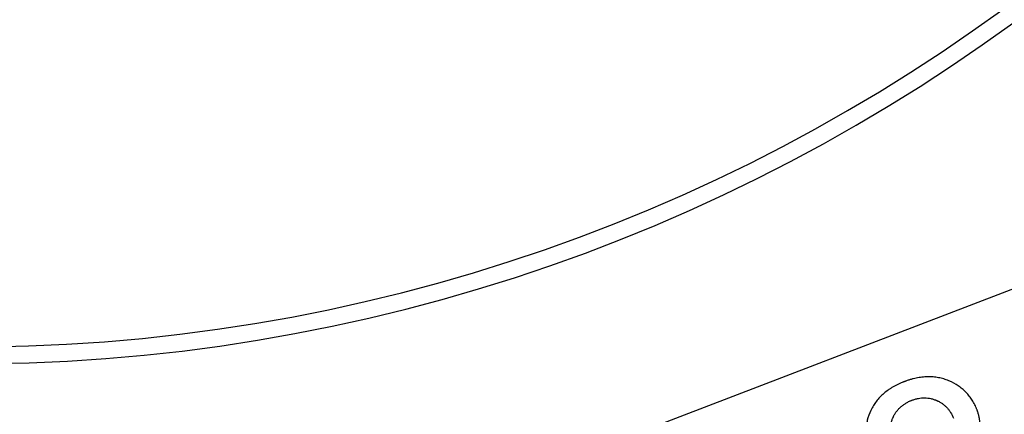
# Model space of a CAD drawing. Header units: millimetres. Extents: x 0 to 210, y 0 to 297.
# Tile 8 of 89: x 76 to 80.36, y 145.14 to 146.89. Entities that reach past the tile are written whole.
import ezdxf

# ---------------------------------------------------------------- set-up
doc = ezdxf.new("R2010")
doc.units = ezdxf.units.MM
doc.header["$LTSCALE"] = 19.36
doc.linetypes.add('CENTER', pattern=[0.6, 0.375, -0.075, 0.075, -0.075])
doc.layers.get('0').update_dxf_attribs({"linetype": 'CONTINUOUS'})
doc.layers.add('DEFAULT_1', color=7, linetype='CENTER')

msp = doc.modelspace()

# ---------------------------------------------------------------- linework, layer by layer
at = {"color": 6, "linetype": 'Continuous'}
msp.add_line((76.3563, 144.1463), (81.4095, 146.086), dxfattribs=at)
msp.add_arc((75.7798, 153.2001), 12.5, 164.57943, 330, dxfattribs=at)
at = {"color": 9, "linetype": 'Continuous'}
for radius, start, end in [(12.25, 180, 330), (7.8329, 182.76716, 340.83284), (7.7579, 182.76716, 340.83284)]:
    msp.add_arc((75.7798, 153.2001), radius, start, end, dxfattribs=at)
at = {"color": 6, "linetype": 'Continuous'}
for points, knots in [([(80.1194, 145.291), (80.1119, 145.2942), (80.0967, 145.2997), (80.0734, 145.3054), (80.0495, 145.3086), (80.0251, 145.3094), (80.0043, 145.308), (79.9873, 145.3056), (79.9745, 145.3032), (79.9615, 145.3002), (79.9506, 145.2971), (79.9418, 145.2944), (79.9352, 145.2922), (79.9296, 145.2903), (79.9252, 145.2886), (79.9218, 145.2873), (79.9185, 145.2861), (79.9141, 145.2843), (79.9087, 145.2821), (79.9023, 145.2793), (79.894, 145.2755), (79.8839, 145.2704), (79.8723, 145.2641), (79.8612, 145.2574), (79.8471, 145.2479), (79.8308, 145.2353), (79.8132, 145.2187), (79.7977, 145.2006), (79.7844, 145.1812), (79.7769, 145.1673), (79.7736, 145.1601)], [0, 0, 0, 0, 0.062739, 0.125479, 0.188218, 0.250958, 0.313697, 0.345067, 0.376437, 0.407807, 0.439176, 0.454861, 0.470546, 0.486231, 0.494073, 0.501916, 0.509698, 0.517481, 0.533046, 0.548611, 0.564176, 0.595307, 0.626437, 0.657567, 0.688697, 0.750958, 0.813218, 0.875479, 0.937739, 1, 1, 1, 1]), ([(80.1861, 144.952), (80.1949, 144.9597), (80.2108, 144.9756), (80.2297, 145.0002), (80.2414, 145.0216), (80.2484, 145.0392), (80.2524, 145.0525), (80.2553, 145.066), (80.2569, 145.0796), (80.2575, 145.0932), (80.257, 145.107), (80.2553, 145.121), (80.253, 145.1327), (80.2507, 145.1422), (80.2486, 145.1493), (80.2466, 145.1552), (80.2449, 145.16), (80.2433, 145.1643), (80.2414, 145.1692), (80.2383, 145.1765), (80.2341, 145.1854), (80.2287, 145.1956), (80.2209, 145.2087), (80.2101, 145.224), (80.1954, 145.2407), (80.179, 145.2558), (80.1549, 145.2737), (80.1342, 145.2847), (80.1194, 145.291)], [0, 0, 0, 0, 0.071118, 0.142236, 0.213355, 0.248914, 0.284473, 0.319255, 0.354038, 0.38882, 0.423603, 0.458386, 0.493168, 0.510559, 0.527951, 0.545342, 0.554038, 0.562733, 0.576398, 0.590063, 0.617392, 0.644721, 0.67205, 0.726708, 0.781367, 0.836025, 0.890683, 1, 1, 1, 1]), ([(79.8693, 145.0268), (79.866, 145.0354), (79.8623, 145.0484), (79.8601, 145.0657), (79.8598, 145.0786), (79.8608, 145.0916), (79.8629, 145.1024), (79.8653, 145.111), (79.8674, 145.1175), (79.8695, 145.1229), (79.8713, 145.1272), (79.8728, 145.1305), (79.8744, 145.1337), (79.8765, 145.1379), (79.8794, 145.143), (79.8831, 145.1489), (79.8883, 145.1564), (79.8955, 145.1653), (79.9052, 145.1751), (79.916, 145.1839), (79.926, 145.1905), (79.9345, 145.1953), (79.9411, 145.1987), (79.9469, 145.2014), (79.9517, 145.2034), (79.9553, 145.2048), (79.959, 145.2062), (79.9638, 145.2079), (79.9698, 145.2097), (79.977, 145.2116), (79.9865, 145.2137), (79.9983, 145.2153), (80.0122, 145.2159), (80.026, 145.215), (80.0374, 145.213), (80.0464, 145.2108), (80.0531, 145.2087), (80.0586, 145.2067), (80.063, 145.2049), (80.0663, 145.2035), (80.0696, 145.202), (80.0738, 145.2), (80.0789, 145.1972), (80.0848, 145.1937), (80.0923, 145.1887), (80.1012, 145.1818), (80.1108, 145.1725), (80.1195, 145.1622), (80.1298, 145.1471), (80.1362, 145.1343), (80.1397, 145.1251)], [0, 0, 0, 0, 0.06317, 0.094756, 0.126341, 0.157926, 0.189511, 0.205304, 0.221096, 0.236889, 0.244785, 0.252682, 0.260582, 0.268482, 0.284282, 0.300082, 0.315882, 0.347482, 0.379082, 0.410682, 0.442282, 0.458082, 0.473882, 0.489682, 0.497582, 0.505482, 0.513273, 0.521063, 0.536644, 0.552224, 0.567805, 0.598966, 0.630127, 0.661289, 0.69245, 0.70803, 0.723611, 0.739192, 0.746982, 0.754772, 0.762436, 0.770099, 0.785426, 0.800752, 0.816079, 0.846733, 0.877386, 0.90804, 0.938693, 1, 1, 1, 1]), ([(79.7736, 145.1601), (79.7668, 145.1458), (79.759, 145.1241), (79.7532, 145.095), (79.7512, 145.073), (79.7516, 145.0509), (79.7538, 145.0324), (79.7568, 145.0175), (79.7596, 145.0063), (79.7625, 144.997), (79.7651, 144.9895), (79.7669, 144.9845), (79.7686, 144.9802), (79.7706, 144.9753), (79.7732, 144.9695), (79.7765, 144.9626), (79.7812, 144.9537), (79.7876, 144.9432), (79.796, 144.9314), (79.8051, 144.9205), (79.815, 144.9105), (79.8256, 144.9014), (79.8369, 144.8931), (79.849, 144.8859), (79.8662, 144.8776), (79.8895, 144.8697), (79.9207, 144.8642), (79.9434, 144.8632), (79.9553, 144.8634)], [0, 0, 0, 0, 0.108268, 0.162402, 0.216535, 0.270669, 0.324803, 0.35187, 0.378937, 0.406004, 0.419537, 0.433071, 0.441929, 0.450787, 0.468504, 0.48622, 0.503937, 0.53937, 0.574803, 0.610236, 0.645669, 0.681102, 0.716535, 0.751969, 0.787402, 0.858268, 0.929134, 1, 1, 1, 1])]:
    msp.add_open_spline(points, degree=3, knots=knots, dxfattribs=at)
at = {"layer": 'DEFAULT_1', "color": 7, "linetype": 'CENTER'}
msp.add_circle((75.7798, 153.2001), 13.8544, dxfattribs=at)

doc.saveas('drawing.dxf')
